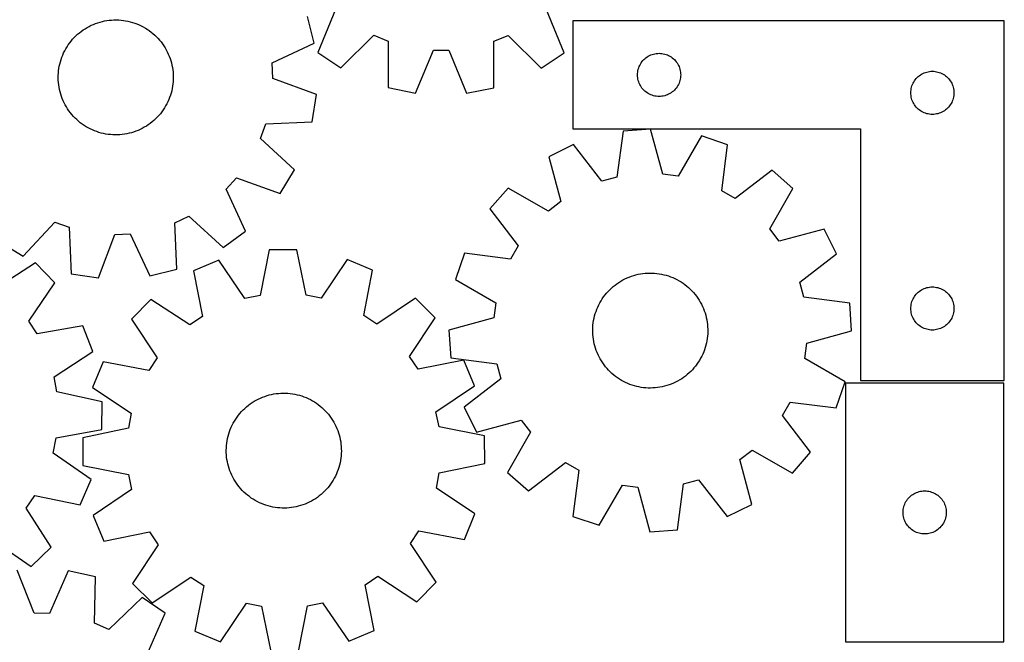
# Model space of a CAD drawing. Header units: millimetres. Extents: x 7 to 1243, y 7 to 1477.
# Tile 20 of 24: x 833 to 1243, y 726 to 986. Entities that reach past the tile are written whole.
import ezdxf

# ---------------------------------------------------------------- set-up
doc = ezdxf.new("R2010")
doc.units = ezdxf.units.MM
doc.layers.add('CUT', color=7, linetype='CONTINUOUS', true_color=0x000000)

msp = doc.modelspace()

# ---------------------------------------------------------------- linework, layer by layer
at = {"layer": 'CUT'}
for p, q in [((964.478557, 990.383781), (957.099445, 972.467556)), ((1059.806878, 972.319211), (1052.479551, 990.256677)), ((868.125663, 985.649378), (869.090125, 985.818223)), ((869.090125, 985.818223), (870.060671, 985.947588)), ((870.060671, 985.947588), (871.035686, 986.037258)), ((871.035686, 986.037258), (872.013548, 986.087084)), ((872.013548, 986.087084), (872.992627, 986.096983)), ((872.992627, 986.096983), (873.971296, 986.066939)), ((873.971296, 986.066939), (874.947925, 985.997001)), ((874.947925, 985.997001), (875.920888, 985.887286)), ((875.920888, 985.887286), (876.888567, 985.737977)), ((955.531246, 976.330261), (952.800563, 987.538688)), ((858.364739, 981.312533), (859.16043, 981.883122)), ((859.16043, 981.883122), (859.978733, 982.42078)), ((859.978733, 982.42078), (860.818284, 982.924613)), ((860.818284, 982.924613), (861.677688, 983.393783)), ((861.677688, 983.393783), (862.555513, 983.827509)), ((862.555513, 983.827509), (863.450299, 984.225068)), ((863.450299, 984.225068), (864.360556, 984.585799)), ((864.360556, 984.585799), (865.28477, 984.909103)), ((865.28477, 984.909103), (866.221401, 985.194439)), ((866.221401, 985.194439), (867.168891, 985.441335)), ((867.168891, 985.441335), (868.125663, 985.649378)), ((876.888567, 985.737977), (877.84935, 985.549321)), ((877.84935, 985.549321), (878.801639, 985.321634)), ((878.801639, 985.321634), (879.743848, 985.055293)), ((879.743848, 985.055293), (880.674409, 984.750743)), ((880.674409, 984.750743), (881.591774, 984.40849)), ((881.591774, 984.40849), (882.494415, 984.029104)), ((882.494415, 984.029104), (883.38083, 983.613216)), ((883.38083, 983.613216), (884.249545, 983.161518)), ((884.249545, 983.161518), (885.099112, 982.674763)), ((885.099112, 982.674763), (885.928118, 982.15376)), ((885.928118, 982.15376), (886.735183, 981.599377)), ((1243.415613, 985.638495), (1063.415613, 985.638495)), ((1063.415613, 985.638495), (1063.415613, 940.638495)), ((1243.415613, 835.638495), (1243.415613, 985.638495)), ((854.136687, 977.254288), (854.770366, 978.00071)), ((854.770366, 978.00071), (855.433964, 978.720664)), ((855.433964, 978.720664), (856.126376, 979.412951)), ((856.126376, 979.412951), (856.846448, 980.076419)), ((856.846448, 980.076419), (857.592983, 980.709965)), ((857.592983, 980.709965), (858.364739, 981.312533)), ((886.735183, 981.599377), (887.518964, 981.012536)), ((887.518964, 981.012536), (888.278157, 980.394214)), ((888.278157, 980.394214), (889.011497, 979.74544)), ((889.011497, 979.74544), (889.717764, 979.067295)), ((889.717764, 979.067295), (890.395783, 978.360906)), ((890.395783, 978.360906), (891.044426, 977.627449)), ((891.044426, 977.627449), (891.662611, 976.868146)), ((966.682234, 966.044502), (980.450245, 979.67844)), ((980.450245, 979.67844), (986.387071, 977.209274)), ((1030.533071, 977.145512), (1036.477006, 979.597518)), ((1036.477006, 979.597518), (1050.205575, 965.923865)), ((851.452136, 973.170065), (851.92146, 974.029385)), ((851.92146, 974.029385), (852.425444, 974.868846)), ((852.425444, 974.868846), (852.963249, 975.687052)), ((852.963249, 975.687052), (853.53398, 976.482641)), ((853.53398, 976.482641), (854.136687, 977.254288)), ((891.662611, 976.868146), (892.249312, 976.084259)), ((892.249312, 976.084259), (892.80355, 975.277095)), ((892.80355, 975.277095), (893.324404, 974.447995)), ((893.324404, 974.447995), (893.811007, 973.59834)), ((893.811007, 973.59834), (894.262549, 972.729545)), ((937.990337, 968.09868), (955.531246, 976.330261)), ((986.387071, 977.209274), (986.425903, 957.832977)), ((1030.438268, 957.769408), (1030.533071, 977.145512)), ((849.650665, 968.626676), (849.93617, 969.563256)), ((849.93617, 969.563256), (850.259639, 970.487411)), ((850.259639, 970.487411), (850.620533, 971.397603)), ((850.620533, 971.397603), (851.018253, 972.292318)), ((851.018253, 972.292318), (851.452136, 973.170065)), ((894.262549, 972.729545), (894.678278, 971.843055)), ((894.678278, 971.843055), (895.057502, 970.940346)), ((895.057502, 970.940346), (895.399591, 970.02292)), ((895.399591, 970.02292), (895.703974, 969.092304)), ((957.099445, 972.467556), (966.682234, 966.044502)), ((997.737241, 955.566023), (1005.239743, 973.43093)), ((1005.239743, 973.43093), (1011.669564, 973.421643)), ((1011.669564, 973.421643), (1019.120428, 955.535138)), ((1050.205575, 965.923865), (1059.806878, 972.319211)), ((1092.649055, 969.072607), (1093.051652, 969.502456)), ((1093.051652, 969.502456), (1093.481501, 969.905053)), ((1093.481501, 969.905053), (1093.93676, 970.278675)), ((1093.93676, 970.278675), (1094.415481, 970.621721)), ((1094.415481, 970.621721), (1094.915613, 970.932723)), ((1094.915613, 970.932723), (1095.435015, 971.210349)), ((1095.435015, 971.210349), (1095.971462, 971.453411)), ((1095.971462, 971.453411), (1096.522658, 971.660866)), ((1096.522658, 971.660866), (1097.086242, 971.831827)), ((1097.086242, 971.831827), (1097.6598, 971.965562)), ((1097.6598, 971.965562), (1098.240878, 972.061498)), ((1098.240878, 972.061498), (1098.826985, 972.119225)), ((1098.826985, 972.119225), (1099.415613, 972.138495)), ((1099.415613, 972.138495), (1100.004241, 972.119225)), ((1100.004241, 972.119225), (1100.590349, 972.061498)), ((1100.590349, 972.061498), (1101.171426, 971.965562)), ((1101.171426, 971.965562), (1101.744985, 971.831827)), ((1101.744985, 971.831827), (1102.308568, 971.660866)), ((1102.308568, 971.660866), (1102.859764, 971.453411)), ((1102.859764, 971.453411), (1103.396212, 971.210349)), ((1103.396212, 971.210349), (1103.915613, 970.932723)), ((1103.915613, 970.932723), (1104.415745, 970.621721)), ((1104.415745, 970.621721), (1104.894466, 970.278675)), ((1104.894466, 970.278675), (1105.349726, 969.905053)), ((1105.349726, 969.905053), (1105.779574, 969.502456)), ((1105.779574, 969.502456), (1106.182172, 969.072607)), ((848.896828, 964.78754), (849.026367, 965.758063)), ((849.026367, 965.758063), (849.195385, 966.722495)), ((849.195385, 966.722495), (849.4036, 967.67923)), ((849.4036, 967.67923), (849.650665, 968.626676)), ((895.703974, 969.092304), (895.970145, 968.150047)), ((895.970145, 968.150047), (896.197662, 967.197718)), ((896.197662, 967.197718), (896.386145, 966.236901)), ((896.386145, 966.236901), (896.535281, 965.269195)), ((896.535281, 965.269195), (896.644822, 964.296212)), ((938.264311, 961.674692), (937.990337, 968.09868)), ((1090.588546, 964.894308), (1090.722281, 965.467866)), ((1090.722281, 965.467866), (1090.893242, 966.03145)), ((1090.893242, 966.03145), (1091.100698, 966.582646)), ((1091.100698, 966.582646), (1091.343759, 967.119093)), ((1091.343759, 967.119093), (1091.621385, 967.638495)), ((1091.621385, 967.638495), (1091.932387, 968.138627)), ((1091.932387, 968.138627), (1092.275433, 968.617348)), ((1092.275433, 968.617348), (1092.649055, 969.072607)), ((1106.182172, 969.072607), (1106.555793, 968.617348)), ((1106.555793, 968.617348), (1106.89884, 968.138627)), ((1106.89884, 968.138627), (1107.209842, 967.638495)), ((1107.209842, 967.638495), (1107.487468, 967.119093)), ((1107.487468, 967.119093), (1107.730529, 966.582646)), ((1107.730529, 966.582646), (1107.937984, 966.03145)), ((1107.937984, 966.03145), (1108.108946, 965.467866)), ((1108.108946, 965.467866), (1108.242681, 964.894308)), ((848.746906, 961.855611), (848.756981, 962.834689)), ((848.776775, 960.876937), (848.746906, 961.855611)), ((848.756981, 962.834689), (848.806983, 963.812541)), ((848.806983, 963.812541), (848.896828, 964.78754)), ((896.644822, 964.296212), (896.714584, 963.319571)), ((896.734378, 961.361819), (896.684377, 960.383967)), ((896.714584, 963.319571), (896.744453, 962.340897)), ((896.744453, 962.340897), (896.734378, 961.361819)), ((956.442381, 954.966473), (938.264311, 961.674692)), ((1090.415613, 963.138495), (1090.434883, 963.727123)), ((1090.434883, 962.549867), (1090.415613, 963.138495)), ((1090.434883, 963.727123), (1090.49261, 964.31323)), ((1090.49261, 961.963759), (1090.434883, 962.549867)), ((1090.49261, 964.31323), (1090.588546, 964.894308)), ((1090.588546, 961.382682), (1090.49261, 961.963759)), ((1090.722281, 960.809123), (1090.588546, 961.382682)), ((1108.242681, 961.382682), (1108.108946, 960.809123)), ((1108.242681, 964.894308), (1108.338617, 964.31323)), ((1108.338617, 961.963759), (1108.242681, 961.382682)), ((1108.338617, 964.31323), (1108.396344, 963.727123)), ((1108.396344, 962.549867), (1108.338617, 961.963759)), ((1108.396344, 963.727123), (1108.415613, 963.138495)), ((1108.415613, 963.138495), (1108.396344, 962.549867)), ((1205.932387, 960.638627), (1206.275433, 961.117348)), ((1206.275433, 961.117348), (1206.649055, 961.572607)), ((1206.649055, 961.572607), (1207.051652, 962.002456)), ((1207.051652, 962.002456), (1207.481501, 962.405053)), ((1207.481501, 962.405053), (1207.93676, 962.778675)), ((1207.93676, 962.778675), (1208.415481, 963.121721)), ((1208.415481, 963.121721), (1208.915613, 963.432723)), ((1208.915613, 963.432723), (1209.435015, 963.710349)), ((1209.435015, 963.710349), (1209.971462, 963.953411)), ((1209.971462, 963.953411), (1210.522658, 964.160866)), ((1210.522658, 964.160866), (1211.086242, 964.331827)), ((1211.086242, 964.331827), (1211.6598, 964.465562)), ((1211.6598, 964.465562), (1212.240878, 964.561498)), ((1212.240878, 964.561498), (1212.826985, 964.619225)), ((1212.826985, 964.619225), (1213.415613, 964.638495)), ((1213.415613, 964.638495), (1214.004241, 964.619225)), ((1214.004241, 964.619225), (1214.590349, 964.561498)), ((1214.590349, 964.561498), (1215.171426, 964.465562)), ((1215.171426, 964.465562), (1215.744985, 964.331827)), ((1215.744985, 964.331827), (1216.308568, 964.160866)), ((1216.308568, 964.160866), (1216.859764, 963.953411)), ((1216.859764, 963.953411), (1217.396212, 963.710349)), ((1217.396212, 963.710349), (1217.915613, 963.432723)), ((1217.915613, 963.432723), (1218.415745, 963.121721)), ((1218.415745, 963.121721), (1218.894466, 962.778675)), ((1218.894466, 962.778675), (1219.349726, 962.405053)), ((1219.349726, 962.405053), (1219.779574, 962.002456)), ((1219.779574, 962.002456), (1220.182172, 961.572607)), ((1220.182172, 961.572607), (1220.555793, 961.117348)), ((1220.555793, 961.117348), (1220.89884, 960.638627)), ((848.846538, 959.900296), (848.776775, 960.876937)), ((848.956079, 958.927312), (848.846538, 959.900296)), ((849.105214, 957.959607), (848.956079, 958.927312)), ((849.293698, 956.99879), (849.105214, 957.959607)), ((896.295975, 957.474013), (896.08776, 956.517278)), ((896.464993, 958.438445), (896.295975, 957.474013)), ((896.594532, 959.408968), (896.464993, 958.438445)), ((896.684377, 960.383967), (896.594532, 959.408968)), ((986.425903, 957.832977), (997.737241, 955.566023)), ((1019.120428, 955.535138), (1030.438268, 957.769408)), ((1090.893242, 960.24554), (1090.722281, 960.809123)), ((1091.100698, 959.694344), (1090.893242, 960.24554)), ((1091.343759, 959.157897), (1091.100698, 959.694344)), ((1091.621385, 958.638495), (1091.343759, 959.157897)), ((1091.932387, 958.138363), (1091.621385, 958.638495)), ((1092.275433, 957.659642), (1091.932387, 958.138363)), ((1092.649055, 957.204382), (1092.275433, 957.659642)), ((1093.051652, 956.774534), (1092.649055, 957.204382)), ((1106.182172, 957.204382), (1105.779574, 956.774534)), ((1106.555793, 957.659642), (1106.182172, 957.204382)), ((1106.89884, 958.138363), (1106.555793, 957.659642)), ((1107.209842, 958.638495), (1106.89884, 958.138363)), ((1107.487468, 959.157897), (1107.209842, 958.638495)), ((1107.730529, 959.694344), (1107.487468, 959.157897)), ((1107.937984, 960.24554), (1107.730529, 959.694344)), ((1108.108946, 960.809123), (1107.937984, 960.24554)), ((1204.49261, 956.81323), (1204.588546, 957.394308)), ((1204.588546, 957.394308), (1204.722281, 957.967866)), ((1204.722281, 957.967866), (1204.893242, 958.53145)), ((1204.893242, 958.53145), (1205.100698, 959.082646)), ((1205.100698, 959.082646), (1205.343759, 959.619093)), ((1205.343759, 959.619093), (1205.621385, 960.138495)), ((1205.621385, 960.138495), (1205.932387, 960.638627)), ((1220.89884, 960.638627), (1221.209842, 960.138495)), ((1221.209842, 960.138495), (1221.487468, 959.619093)), ((1221.487468, 959.619093), (1221.730529, 959.082646)), ((1221.730529, 959.082646), (1221.937984, 958.53145)), ((1221.937984, 958.53145), (1222.108946, 957.967866)), ((1222.108946, 957.967866), (1222.242681, 957.394308)), ((1222.242681, 957.394308), (1222.338617, 956.81323)), ((849.521214, 956.046461), (849.293698, 956.99879)), ((849.787386, 955.104204), (849.521214, 956.046461)), ((850.091769, 954.173588), (849.787386, 955.104204)), ((850.433858, 953.256162), (850.091769, 954.173588)), ((850.813082, 952.353453), (850.433858, 953.256162)), ((895.231721, 953.709097), (894.870826, 952.798905)), ((895.55519, 954.633252), (895.231721, 953.709097)), ((895.840695, 955.569832), (895.55519, 954.633252)), ((896.08776, 956.517278), (895.840695, 955.569832)), ((954.675923, 943.56625), (956.442381, 954.966473)), ((1093.481501, 956.371936), (1093.051652, 956.774534)), ((1093.93676, 955.998315), (1093.481501, 956.371936)), ((1094.415481, 955.655268), (1093.93676, 955.998315)), ((1094.915613, 955.344266), (1094.415481, 955.655268)), ((1095.435015, 955.06664), (1094.915613, 955.344266)), ((1095.971462, 954.823579), (1095.435015, 955.06664)), ((1096.522658, 954.616124), (1095.971462, 954.823579)), ((1097.086242, 954.445162), (1096.522658, 954.616124)), ((1097.6598, 954.311427), (1097.086242, 954.445162)), ((1098.240878, 954.215491), (1097.6598, 954.311427)), ((1098.826985, 954.157764), (1098.240878, 954.215491)), ((1099.415613, 954.138495), (1098.826985, 954.157764)), ((1100.004241, 954.157764), (1099.415613, 954.138495)), ((1100.590349, 954.215491), (1100.004241, 954.157764)), ((1101.171426, 954.311427), (1100.590349, 954.215491)), ((1101.744985, 954.445162), (1101.171426, 954.311427)), ((1102.308568, 954.616124), (1101.744985, 954.445162)), ((1102.859764, 954.823579), (1102.308568, 954.616124)), ((1103.396212, 955.06664), (1102.859764, 954.823579)), ((1103.915613, 955.344266), (1103.396212, 955.06664)), ((1104.415745, 955.655268), (1103.915613, 955.344266)), ((1104.894466, 955.998315), (1104.415745, 955.655268)), ((1105.349726, 956.371936), (1104.894466, 955.998315)), ((1105.779574, 956.774534), (1105.349726, 956.371936)), ((1204.415613, 955.638495), (1204.434883, 956.227123)), ((1204.434883, 955.049867), (1204.415613, 955.638495)), ((1204.434883, 956.227123), (1204.49261, 956.81323)), ((1204.49261, 954.463759), (1204.434883, 955.049867)), ((1204.588546, 953.882682), (1204.49261, 954.463759)), ((1204.722281, 953.309123), (1204.588546, 953.882682)), ((1204.893242, 952.74554), (1204.722281, 953.309123)), ((1222.108946, 953.309123), (1221.937984, 952.74554)), ((1222.242681, 953.882682), (1222.108946, 953.309123)), ((1222.338617, 954.463759), (1222.242681, 953.882682)), ((1222.338617, 956.81323), (1222.396344, 956.227123)), ((1222.396344, 955.049867), (1222.338617, 954.463759)), ((1222.396344, 956.227123), (1222.415613, 955.638495)), ((1222.415613, 955.638495), (1222.396344, 955.049867)), ((851.228811, 951.466963), (850.813082, 952.353453)), ((851.680353, 950.598167), (851.228811, 951.466963)), ((852.166955, 949.748513), (851.680353, 950.598167)), ((852.68781, 948.919413), (852.166955, 949.748513)), ((853.242048, 948.112249), (852.68781, 948.919413)), ((893.065915, 949.327662), (892.52811, 948.509456)), ((893.569899, 950.167123), (893.065915, 949.327662)), ((894.039223, 951.026443), (893.569899, 950.167123)), ((894.473106, 951.90419), (894.039223, 951.026443)), ((894.870826, 952.798905), (894.473106, 951.90419)), ((1205.100698, 952.194344), (1204.893242, 952.74554)), ((1205.343759, 951.657897), (1205.100698, 952.194344)), ((1205.621385, 951.138495), (1205.343759, 951.657897)), ((1205.932387, 950.638363), (1205.621385, 951.138495)), ((1206.275433, 950.159642), (1205.932387, 950.638363)), ((1206.649055, 949.704382), (1206.275433, 950.159642)), ((1207.051652, 949.274534), (1206.649055, 949.704382)), ((1207.481501, 948.871936), (1207.051652, 949.274534)), ((1207.93676, 948.498315), (1207.481501, 948.871936)), ((1219.349726, 948.871936), (1218.894466, 948.498315)), ((1219.779574, 949.274534), (1219.349726, 948.871936)), ((1220.182172, 949.704382), (1219.779574, 949.274534)), ((1220.555793, 950.159642), (1220.182172, 949.704382)), ((1220.89884, 950.638363), (1220.555793, 950.159642)), ((1221.209842, 951.138495), (1220.89884, 950.638363)), ((1221.487468, 951.657897), (1221.209842, 951.138495)), ((1221.730529, 952.194344), (1221.487468, 951.657897)), ((1221.937984, 952.74554), (1221.730529, 952.194344)), ((853.828748, 947.328362), (853.242048, 948.112249)), ((854.446934, 946.569059), (853.828748, 947.328362)), ((855.095576, 945.835602), (854.446934, 946.569059)), ((855.773595, 945.129213), (855.095576, 945.835602)), ((856.479863, 944.451068), (855.773595, 945.129213)), ((889.364984, 944.783557), (888.644911, 944.120088)), ((890.057395, 945.475844), (889.364984, 944.783557)), ((890.720993, 946.195798), (890.057395, 945.475844)), ((891.354673, 946.94222), (890.720993, 946.195798)), ((891.95738, 947.713867), (891.354673, 946.94222)), ((892.52811, 948.509456), (891.95738, 947.713867)), ((1208.415481, 948.155268), (1207.93676, 948.498315)), ((1208.915613, 947.844266), (1208.415481, 948.155268)), ((1209.435015, 947.56664), (1208.915613, 947.844266)), ((1209.971462, 947.323579), (1209.435015, 947.56664)), ((1210.522658, 947.116124), (1209.971462, 947.323579)), ((1211.086242, 946.945162), (1210.522658, 947.116124)), ((1211.6598, 946.811427), (1211.086242, 946.945162)), ((1212.240878, 946.715491), (1211.6598, 946.811427)), ((1212.826985, 946.657764), (1212.240878, 946.715491)), ((1213.415613, 946.638495), (1212.826985, 946.657764)), ((1214.004241, 946.657764), (1213.415613, 946.638495)), ((1214.590349, 946.715491), (1214.004241, 946.657764)), ((1215.171426, 946.811427), (1214.590349, 946.715491)), ((1215.744985, 946.945162), (1215.171426, 946.811427)), ((1216.308568, 947.116124), (1215.744985, 946.945162)), ((1216.859764, 947.323579), (1216.308568, 947.116124)), ((1217.396212, 947.56664), (1216.859764, 947.323579)), ((1217.915613, 947.844266), (1217.396212, 947.56664)), ((1218.415745, 948.155268), (1217.915613, 947.844266)), ((1218.894466, 948.498315), (1218.415745, 948.155268)), ((857.213203, 943.802294), (856.479863, 944.451068)), ((857.972395, 943.183972), (857.213203, 943.802294)), ((858.756176, 942.597131), (857.972395, 943.183972)), ((859.563242, 942.042748), (858.756176, 942.597131)), ((860.392248, 941.521745), (859.563242, 942.042748)), ((861.241815, 941.03499), (860.392248, 941.521745)), ((862.110529, 940.583292), (861.241815, 941.03499)), ((862.996945, 940.167404), (862.110529, 940.583292)), ((883.813672, 940.802725), (882.935846, 940.368999)), ((884.673075, 941.271895), (883.813672, 940.802725)), ((885.512627, 941.775728), (884.673075, 941.271895)), ((886.33093, 942.313386), (885.512627, 941.775728)), ((887.126621, 942.883974), (886.33093, 942.313386)), ((887.898376, 943.486543), (887.126621, 942.883974)), ((888.644911, 944.120088), (887.898376, 943.486543)), ((933.114912, 936.634039), (935.320147, 942.673876)), ((935.320147, 942.673876), (954.675923, 943.56625)), ((1063.415613, 940.638495), (1183.415613, 940.638495)), ((1183.415613, 940.638495), (1183.415613, 835.638495)), ((863.899586, 939.788018), (862.996945, 940.167404)), ((864.816951, 939.445765), (863.899586, 939.788018)), ((865.747512, 939.141215), (864.816951, 939.445765)), ((866.689721, 938.874874), (865.747512, 939.141215)), ((867.64201, 938.647187), (866.689721, 938.874874)), ((868.602793, 938.458531), (867.64201, 938.647187)), ((869.570471, 938.309222), (868.602793, 938.458531)), ((870.543435, 938.199507), (869.570471, 938.309222)), ((871.520064, 938.129569), (870.543435, 938.199507)), ((872.498732, 938.099524), (871.520064, 938.129569)), ((873.477812, 938.109424), (872.498732, 938.099524)), ((874.455673, 938.15925), (873.477812, 938.109424)), ((875.430688, 938.24892), (874.455673, 938.15925)), ((876.401235, 938.378285), (875.430688, 938.24892)), ((877.365696, 938.54713), (876.401235, 938.378285)), ((878.322469, 938.755173), (877.365696, 938.54713)), ((879.269959, 939.002068), (878.322469, 938.755173)), ((880.20659, 939.287405), (879.269959, 939.002068)), ((881.130803, 939.610708), (880.20659, 939.287405)), ((882.041061, 939.97144), (881.130803, 939.610708)), ((882.935846, 940.368999), (882.041061, 939.97144)), ((947.342134, 923.480007), (933.114912, 936.634039)), ((1084.361945, 939.653551), (1081.796137, 920.447847)), ((1095.872338, 940.425767), (1084.361945, 939.653551)), ((1100.980574, 921.734904), (1095.872338, 940.425767)), ((1117.076879, 937.667315), (1107.356677, 920.905451)), ((1128.00661, 933.975913), (1117.076879, 937.667315)), ((1063.71589, 934.087401), (1053.377188, 928.96913)), ((1075.587968, 918.774133), (1063.71589, 934.087401)), ((1125.573321, 914.752971), (1128.00661, 933.975913)), ((1053.377188, 928.96913), (1058.356395, 910.243481)), ((918.774844, 915.470082), (923.123561, 920.206257)), ((923.123561, 920.206257), (941.347464, 913.623568)), ((941.347464, 913.623568), (947.342134, 923.480007)), ((1081.796137, 920.447847), (1075.587968, 918.774133)), ((1107.356677, 920.905451), (1100.980574, 921.734904)), ((1146.541438, 923.31281), (1131.146654, 911.546627)), ((1155.226554, 915.719772), (1146.541438, 923.31281)), ((926.885254, 897.872819), (918.774844, 915.470082)), ((1036.432793, 915.925775), (1028.839756, 907.240658)), ((1053.261297, 906.321407), (1036.432793, 915.925775)), ((1131.146654, 911.546627), (1125.573321, 914.752971)), ((1145.622186, 898.891269), (1155.226554, 915.719772)), ((1058.356395, 910.243481), (1053.261297, 906.321407)), ((897.427254, 901.404842), (903.2574, 904.116314)), ((903.2574, 904.116314), (917.575005, 891.060717)), ((1028.839756, 907.240658), (1040.605939, 891.845875)), ((834.127433, 887.5018), (847.281465, 901.729022)), ((847.281465, 901.729022), (853.321302, 899.523787)), ((853.321302, 899.523787), (854.213676, 880.16801)), ((898.186114, 882.043371), (897.427254, 901.404842)), ((865.613899, 878.401553), (872.322118, 896.579623)), ((872.322118, 896.579623), (878.746106, 896.853597)), ((878.746106, 896.853597), (886.977687, 879.312688)), ((917.575005, 891.060717), (926.885254, 897.872819)), ((1149.54426, 893.796171), (1145.622186, 898.891269)), ((1168.269909, 898.775378), (1149.54426, 893.796171)), ((1173.38818, 888.436676), (1168.269909, 898.775378)), ((824.270994, 893.49647), (834.127433, 887.5018)), ((1040.605939, 891.845875), (1037.399595, 886.272541)), ((936.710625, 890.0908), (932.95139, 871.082629)), ((948.246773, 890.143269), (936.710625, 890.0908)), ((952.178753, 871.170078), (948.246773, 890.143269)), ((1018.176652, 888.705831), (1014.48525, 877.7761)), ((1037.399595, 886.272541), (1018.176652, 888.705831)), ((1158.074912, 876.564598), (1173.38818, 888.436676)), ((839.329807, 884.66812), (823.032005, 874.188422)), ((847.37092, 876.396121), (839.329807, 884.66812)), ((915.757479, 885.823802), (905.119546, 881.360635)), ((926.65088, 869.799563), (915.757479, 885.823802)), ((969.237865, 886.06704), (958.490673, 869.944376)), ((979.915955, 881.700821), (969.237865, 886.06704)), ((854.213676, 880.16801), (865.613899, 878.401553)), ((886.977687, 879.312688), (898.186114, 882.043371)), ((905.119546, 881.360635), (908.920579, 862.360777)), ((976.287905, 862.667175), (979.915955, 881.700821)), ((1086.966847, 878.770142), (1087.885527, 879.108848)), ((1087.885527, 879.108848), (1088.817258, 879.4098)), ((1088.817258, 879.4098), (1089.760489, 879.672498)), ((1089.760489, 879.672498), (1090.71365, 879.896505)), ((1090.71365, 879.896505), (1091.675155, 880.081447)), ((1091.675155, 880.081447), (1092.643403, 880.227016)), ((1092.643403, 880.227016), (1093.616783, 880.332971)), ((1093.616783, 880.332971), (1094.593675, 880.399135)), ((1094.593675, 880.399135), (1095.572453, 880.425398)), ((1095.572453, 880.425398), (1096.551487, 880.411716)), ((1096.551487, 880.411716), (1097.529148, 880.358112)), ((1097.529148, 880.358112), (1098.50381, 880.264675)), ((1098.50381, 880.264675), (1099.473849, 880.131561)), ((1099.473849, 880.131561), (1100.437651, 879.958991)), ((1100.437651, 879.958991), (1101.393612, 879.747252)), ((1101.393612, 879.747252), (1102.340141, 879.496698)), ((1102.340141, 879.496698), (1103.275663, 879.207744)), ((1103.275663, 879.207744), (1104.19862, 878.880872)), ((836.434173, 860.401435), (847.37092, 876.396121)), ((1014.48525, 877.7761), (1031.247114, 868.055898)), ((1080.265003, 874.781731), (1081.026579, 875.397115)), ((1081.026579, 875.397115), (1081.812621, 875.980923)), ((1081.812621, 875.980923), (1082.621823, 876.532184)), ((1082.621823, 876.532184), (1083.452836, 877.049979)), ((1083.452836, 877.049979), (1084.304277, 877.533449)), ((1084.304277, 877.533449), (1085.17473, 877.981786)), ((1085.17473, 877.981786), (1086.062746, 878.394246)), ((1086.062746, 878.394246), (1086.966847, 878.770142)), ((1104.19862, 878.880872), (1105.107477, 878.516627)), ((1105.107477, 878.516627), (1106.00072, 878.115613)), ((1106.00072, 878.115613), (1106.876863, 877.678499)), ((1106.876863, 877.678499), (1107.734447, 877.206012)), ((1107.734447, 877.206012), (1108.572046, 876.698939)), ((1108.572046, 876.698939), (1109.388265, 876.158123)), ((1109.388265, 876.158123), (1110.181746, 875.584464)), ((1110.181746, 875.584464), (1110.951167, 874.978919)), ((1110.951167, 874.978919), (1111.695249, 874.342493)), ((1159.748626, 870.356428), (1158.074912, 876.564598)), ((932.95139, 871.082629), (926.65088, 869.799563)), ((958.490673, 869.944376), (952.178753, 871.170078)), ((1076.277225, 870.487152), (1076.86695, 871.268766)), ((1076.86695, 871.268766), (1077.488065, 872.025675)), ((1077.488065, 872.025675), (1078.139536, 872.75662)), ((1078.139536, 872.75662), (1078.820279, 873.460384)), ((1078.820279, 873.460384), (1079.529161, 874.135795)), ((1079.529161, 874.135795), (1080.265003, 874.781731)), ((1111.695249, 874.342493), (1112.412753, 873.676247)), ((1112.412753, 873.676247), (1113.102484, 872.98129)), ((1113.102484, 872.98129), (1113.763295, 872.258778)), ((1113.763295, 872.258778), (1114.394086, 871.509913)), ((1114.394086, 871.509913), (1114.993807, 870.735943)), ((1205.932387, 870.638627), (1206.275433, 871.117348)), ((1206.275433, 871.117348), (1206.649055, 871.572607)), ((1206.649055, 871.572607), (1207.051652, 872.002456)), ((1207.051652, 872.002456), (1207.481501, 872.405053)), ((1207.481501, 872.405053), (1207.93676, 872.778675)), ((1207.93676, 872.778675), (1208.415481, 873.121721)), ((1208.415481, 873.121721), (1208.915613, 873.432723)), ((1208.915613, 873.432723), (1209.435015, 873.710349)), ((1209.435015, 873.710349), (1209.971462, 873.953411)), ((1209.971462, 873.953411), (1210.522658, 874.160866)), ((1210.522658, 874.160866), (1211.086242, 874.331827)), ((1211.086242, 874.331827), (1211.6598, 874.465562)), ((1211.6598, 874.465562), (1212.240878, 874.561498)), ((1212.240878, 874.561498), (1212.826985, 874.619225)), ((1212.826985, 874.619225), (1213.415613, 874.638495)), ((1213.415613, 874.638495), (1214.004241, 874.619225)), ((1214.004241, 874.619225), (1214.590349, 874.561498)), ((1214.590349, 874.561498), (1215.171426, 874.465562)), ((1215.171426, 874.465562), (1215.744985, 874.331827)), ((1215.744985, 874.331827), (1216.308568, 874.160866)), ((1216.308568, 874.160866), (1216.859764, 873.953411)), ((1216.859764, 873.953411), (1217.396212, 873.710349)), ((1217.396212, 873.710349), (1217.915613, 873.432723)), ((1217.915613, 873.432723), (1218.415745, 873.121721)), ((1218.415745, 873.121721), (1218.894466, 872.778675)), ((1218.894466, 872.778675), (1219.349726, 872.405053)), ((1219.349726, 872.405053), (1219.779574, 872.002456)), ((1219.779574, 872.002456), (1220.182172, 871.572607)), ((1220.182172, 871.572607), (1220.555793, 871.117348)), ((1220.555793, 871.117348), (1220.89884, 870.638627)), ((887.394273, 869.40002), (879.274085, 861.205631)), ((903.590674, 858.764278), (887.394273, 869.40002)), ((997.749291, 869.901933), (981.650304, 859.119307)), ((1005.94368, 861.781745), (997.749291, 869.901933)), ((1031.247114, 868.055898), (1030.417661, 861.679794)), ((1073.83189, 866.255364), (1074.251041, 867.140242)), ((1074.251041, 867.140242), (1074.705936, 868.007286)), ((1074.705936, 868.007286), (1075.195818, 868.855054)), ((1075.195818, 868.855054), (1075.719872, 869.682135)), ((1075.719872, 869.682135), (1076.277225, 870.487152)), ((1114.993807, 870.735943), (1115.56146, 869.938155)), ((1115.56146, 869.938155), (1116.096099, 869.117877)), ((1116.096099, 869.117877), (1116.596836, 868.276475)), ((1116.596836, 868.276475), (1117.062836, 867.415348)), ((1117.062836, 867.415348), (1117.493324, 866.535931)), ((1178.95433, 867.790621), (1159.748626, 870.356428)), ((1179.726546, 856.280227), (1178.95433, 867.790621)), ((1204.434883, 866.227123), (1204.49261, 866.81323)), ((1204.49261, 866.81323), (1204.588546, 867.394308)), ((1204.588546, 867.394308), (1204.722281, 867.967866)), ((1204.722281, 867.967866), (1204.893242, 868.53145)), ((1204.893242, 868.53145), (1205.100698, 869.082646)), ((1205.100698, 869.082646), (1205.343759, 869.619093)), ((1205.343759, 869.619093), (1205.621385, 870.138495)), ((1205.621385, 870.138495), (1205.932387, 870.638627)), ((1220.89884, 870.638627), (1221.209842, 870.138495)), ((1221.209842, 870.138495), (1221.487468, 869.619093)), ((1221.487468, 869.619093), (1221.730529, 869.082646)), ((1221.730529, 869.082646), (1221.937984, 868.53145)), ((1221.937984, 868.53145), (1222.108946, 867.967866)), ((1222.108946, 867.967866), (1222.242681, 867.394308)), ((1222.242681, 867.394308), (1222.338617, 866.81323)), ((1222.338617, 866.81323), (1222.396344, 866.227123)), ((981.650304, 859.119307), (976.287905, 862.667175)), ((1072.294568, 861.615932), (1072.525763, 862.567375)), ((1072.525763, 862.567375), (1072.795573, 863.508597)), ((1072.795573, 863.508597), (1073.10355, 864.43803)), ((1073.10355, 864.43803), (1073.449181, 865.354127)), ((1073.449181, 865.354127), (1073.83189, 866.255364)), ((1117.493324, 866.535931), (1117.887584, 865.639686)), ((1117.887584, 865.639686), (1118.24496, 864.728106)), ((1118.24496, 864.728106), (1118.564855, 863.802708)), ((1118.564855, 863.802708), (1118.846739, 862.865032)), ((1118.846739, 862.865032), (1119.090142, 861.916638)), ((1204.415613, 865.638495), (1204.434883, 866.227123)), ((1204.434883, 865.049867), (1204.415613, 865.638495)), ((1204.49261, 864.463759), (1204.434883, 865.049867)), ((1204.588546, 863.882682), (1204.49261, 864.463759)), ((1204.722281, 863.309123), (1204.588546, 863.882682)), ((1204.893242, 862.74554), (1204.722281, 863.309123)), ((1205.100698, 862.194344), (1204.893242, 862.74554)), ((1221.937984, 862.74554), (1221.730529, 862.194344)), ((1222.108946, 863.309123), (1221.937984, 862.74554)), ((1222.242681, 863.882682), (1222.108946, 863.309123)), ((1222.338617, 864.463759), (1222.242681, 863.882682)), ((1222.396344, 865.049867), (1222.338617, 864.463759)), ((1222.396344, 866.227123), (1222.415613, 865.638495)), ((1222.415613, 865.638495), (1222.396344, 865.049867)), ((839.930377, 855.00521), (836.434173, 860.401435)), ((858.99799, 858.45029), (839.930377, 855.00521)), ((863.261452, 847.730758), (858.99799, 858.45029)), ((879.274085, 861.205631), (890.056712, 845.106644)), ((908.920579, 862.360777), (903.590674, 858.764278)), ((995.307938, 845.585344), (1005.94368, 861.781745)), ((1030.417661, 861.679794), (1011.726799, 856.571559)), ((1071.762666, 857.739812), (1071.836201, 858.716176)), ((1071.836201, 858.716176), (1071.9495, 859.688729)), ((1071.9495, 859.688729), (1072.102374, 860.655851)), ((1072.102374, 860.655851), (1072.294568, 861.615932)), ((1119.090142, 861.916638), (1119.294659, 860.959106)), ((1119.294659, 860.959106), (1119.459949, 859.994029)), ((1119.459949, 859.994029), (1119.585737, 859.023012)), ((1119.585737, 859.023012), (1119.671814, 858.047674)), ((1205.343759, 861.657897), (1205.100698, 862.194344)), ((1205.621385, 861.138495), (1205.343759, 861.657897)), ((1205.932387, 860.638363), (1205.621385, 861.138495)), ((1206.275433, 860.159642), (1205.932387, 860.638363)), ((1206.649055, 859.704382), (1206.275433, 860.159642)), ((1207.051652, 859.274534), (1206.649055, 859.704382)), ((1207.481501, 858.871936), (1207.051652, 859.274534)), ((1207.93676, 858.498315), (1207.481501, 858.871936)), ((1208.415481, 858.155268), (1207.93676, 858.498315)), ((1218.894466, 858.498315), (1218.415745, 858.155268)), ((1219.349726, 858.871936), (1218.894466, 858.498315)), ((1219.779574, 859.274534), (1219.349726, 858.871936)), ((1220.182172, 859.704382), (1219.779574, 859.274534)), ((1220.555793, 860.159642), (1220.182172, 859.704382)), ((1220.89884, 860.638363), (1220.555793, 860.159642)), ((1221.209842, 861.138495), (1220.89884, 860.638363)), ((1221.487468, 861.657897), (1221.209842, 861.138495)), ((1221.730529, 862.194344), (1221.487468, 861.657897)), ((1011.726799, 856.571559), (1012.499015, 845.061166)), ((1071.729016, 856.76126), (1071.762666, 857.739812)), ((1071.735307, 855.782151), (1071.729016, 856.76126)), ((1071.78153, 854.804113), (1071.735307, 855.782151)), ((1071.867608, 853.828774), (1071.78153, 854.804113)), ((1119.690679, 855.111975), (1119.617143, 854.13561)), ((1119.671814, 858.047674), (1119.718037, 857.069636)), ((1119.724329, 856.090526), (1119.690679, 855.111975)), ((1119.718037, 857.069636), (1119.724329, 856.090526)), ((1161.035683, 851.171992), (1179.726546, 856.280227)), ((1208.915613, 857.844266), (1208.415481, 858.155268)), ((1209.435015, 857.56664), (1208.915613, 857.844266)), ((1209.971462, 857.323579), (1209.435015, 857.56664)), ((1210.522658, 857.116124), (1209.971462, 857.323579)), ((1211.086242, 856.945162), (1210.522658, 857.116124)), ((1211.6598, 856.811427), (1211.086242, 856.945162)), ((1212.240878, 856.715491), (1211.6598, 856.811427)), ((1212.826985, 856.657764), (1212.240878, 856.715491)), ((1213.415613, 856.638495), (1212.826985, 856.657764)), ((1214.004241, 856.657764), (1213.415613, 856.638495)), ((1214.590349, 856.715491), (1214.004241, 856.657764)), ((1215.171426, 856.811427), (1214.590349, 856.715491)), ((1215.744985, 856.945162), (1215.171426, 856.811427)), ((1216.308568, 857.116124), (1215.744985, 856.945162)), ((1216.859764, 857.323579), (1216.308568, 857.116124)), ((1217.396212, 857.56664), (1216.859764, 857.323579)), ((1217.915613, 857.844266), (1217.396212, 857.56664)), ((1218.415745, 858.155268), (1217.915613, 857.844266)), ((1071.993396, 852.857758), (1071.867608, 853.828774)), ((1072.158686, 851.89268), (1071.993396, 852.857758)), ((1072.363203, 850.935148), (1072.158686, 851.89268)), ((1072.606605, 849.986754), (1072.363203, 850.935148)), ((1118.927582, 850.284411), (1118.657772, 849.343189)), ((1119.158776, 851.235854), (1118.927582, 850.284411)), ((1119.35097, 852.195936), (1119.158776, 851.235854)), ((1119.503844, 853.163057), (1119.35097, 852.195936)), ((1119.617143, 854.13561), (1119.503844, 853.163057)), ((1160.20623, 844.795888), (1161.035683, 851.171992)), ((847.036314, 837.138907), (863.261452, 847.730758)), ((1072.888489, 849.049078), (1072.606605, 849.986754)), ((1073.208385, 848.12368), (1072.888489, 849.049078)), ((1073.56576, 847.2121), (1073.208385, 848.12368)), ((1073.96002, 846.315856), (1073.56576, 847.2121)), ((1074.390509, 845.436438), (1073.96002, 846.315856)), ((1117.621455, 846.596422), (1117.202304, 845.711545)), ((1118.004164, 847.497659), (1117.621455, 846.596422)), ((1118.349795, 848.413757), (1118.004164, 847.497659)), ((1118.657772, 849.343189), (1118.349795, 848.413757)), ((867.475197, 843.372295), (863.108979, 832.694205)), ((886.508843, 839.744246), (867.475197, 843.372295)), ((890.056712, 845.106644), (886.508843, 839.744246)), ((998.904437, 840.25544), (995.307938, 845.585344)), ((1017.904295, 844.056472), (998.904437, 840.25544)), ((1012.499015, 845.061166), (1031.704718, 842.495358)), ((1022.367462, 833.41854), (1017.904295, 844.056472)), ((1031.704718, 842.495358), (1033.378433, 836.287188)), ((1074.856509, 844.575312), (1074.390509, 845.436438)), ((1075.357246, 843.733909), (1074.856509, 844.575312)), ((1075.891885, 842.913631), (1075.357246, 843.733909)), ((1076.459538, 842.115843), (1075.891885, 842.913631)), ((1077.059259, 841.341873), (1076.459538, 842.115843)), ((1115.17612, 842.364634), (1114.586395, 841.583021)), ((1115.733473, 843.169652), (1115.17612, 842.364634)), ((1116.257526, 843.996732), (1115.733473, 843.169652)), ((1116.747408, 844.844501), (1116.257526, 843.996732)), ((1117.202304, 845.711545), (1116.747408, 844.844501)), ((1176.968095, 835.075687), (1160.20623, 844.795888)), ((1077.690049, 840.593009), (1077.059259, 841.341873)), ((1078.350861, 839.870496), (1077.690049, 840.593009)), ((1079.040592, 839.175539), (1078.350861, 839.870496)), ((1079.758096, 838.509293), (1079.040592, 839.175539)), ((1080.502177, 837.872868), (1079.758096, 838.509293)), ((1111.188342, 838.070055), (1110.426766, 837.454672)), ((1111.924183, 838.715991), (1111.188342, 838.070055)), ((1112.633066, 839.391403), (1111.924183, 838.715991)), ((1113.313809, 840.095167), (1112.633066, 839.391403)), ((1113.96528, 840.826111), (1113.313809, 840.095167)), ((1114.586395, 841.583021), (1113.96528, 840.826111)), ((848.201339, 830.815506), (847.036314, 837.138907)), ((1033.378433, 836.287188), (1018.065164, 824.415111)), ((1081.271599, 837.267322), (1080.502177, 837.872868)), ((1082.06508, 836.693664), (1081.271599, 837.267322)), ((1082.881298, 836.152848), (1082.06508, 836.693664)), ((1083.718897, 835.645774), (1082.881298, 836.152848)), ((1084.576482, 835.173287), (1083.718897, 835.645774)), ((1085.452625, 834.736173), (1084.576482, 835.173287)), ((1086.345868, 834.33516), (1085.452625, 834.736173)), ((1087.254724, 833.970914), (1086.345868, 834.33516)), ((1088.177682, 833.644042), (1087.254724, 833.970914)), ((1104.486498, 834.081644), (1103.567818, 833.742938)), ((1105.390598, 834.45754), (1104.486498, 834.081644)), ((1106.278614, 834.87), (1105.390598, 834.45754)), ((1107.149067, 835.318338), (1106.278614, 834.87)), ((1108.000509, 835.801807), (1107.149067, 835.318338)), ((1108.831522, 836.319603), (1108.000509, 835.801807)), ((1109.640723, 836.870863), (1108.831522, 836.319603)), ((1110.426766, 837.454672), (1109.640723, 836.870863)), ((1173.276693, 824.145956), (1176.968095, 835.075687)), ((1243.196656, 834.522525), (1177.196656, 834.522525)), ((1177.196656, 834.522525), (1177.196656, 726.522525)), ((1183.415613, 835.638495), (1243.415613, 835.638495)), ((1243.196656, 726.522525), (1243.196656, 834.522525)), ((867.135891, 826.701485), (848.201339, 830.815506)), ((863.108979, 832.694205), (879.231642, 821.947013)), ((936.803974, 829.539583), (937.756264, 829.767267)), ((937.756264, 829.767267), (938.717048, 829.955919)), ((938.717048, 829.955919), (939.684727, 830.105224)), ((939.684727, 830.105224), (940.657691, 830.214935)), ((940.657691, 830.214935), (941.63432, 830.284869)), ((941.63432, 830.284869), (942.612989, 830.31491)), ((942.612989, 830.31491), (943.592068, 830.305007)), ((943.592068, 830.305007), (944.569929, 830.255177)), ((944.569929, 830.255177), (945.544944, 830.165502)), ((945.544944, 830.165502), (946.51549, 830.036133)), ((946.51549, 830.036133), (947.479951, 829.867285)), ((947.479951, 829.867285), (948.436722, 829.659238)), ((1006.343223, 822.525138), (1022.367462, 833.41854)), ((1089.113203, 833.355089), (1088.177682, 833.644042)), ((1090.059733, 833.104534), (1089.113203, 833.355089)), ((1091.015694, 832.892796), (1090.059733, 833.104534)), ((1091.979496, 832.720226), (1091.015694, 832.892796)), ((1092.949535, 832.587112), (1091.979496, 832.720226)), ((1093.924196, 832.493675), (1092.949535, 832.587112)), ((1094.901858, 832.440071), (1093.924196, 832.493675)), ((1095.880892, 832.426389), (1094.901858, 832.440071)), ((1096.85967, 832.452651), (1095.880892, 832.426389)), ((1097.836561, 832.518815), (1096.85967, 832.452651)), ((1098.809941, 832.62477), (1097.836561, 832.518815)), ((1099.77819, 832.77034), (1098.809941, 832.62477)), ((1100.739694, 832.955282), (1099.77819, 832.77034)), ((1101.692856, 833.179288), (1100.739694, 832.955282)), ((1102.636087, 833.441986), (1101.692856, 833.179288)), ((1103.567818, 833.742938), (1102.636087, 833.441986)), ((866.97263, 815.166373), (867.135891, 826.701485)), ((928.086631, 825.230521), (928.870414, 825.817359)), ((928.870414, 825.817359), (929.677482, 826.371738)), ((929.677482, 826.371738), (930.50649, 826.892738)), ((930.50649, 826.892738), (931.356059, 827.37949)), ((931.356059, 827.37949), (932.224776, 827.831184)), ((932.224776, 827.831184), (933.111193, 828.247068)), ((933.111193, 828.247068), (934.013835, 828.626451)), ((934.013835, 828.626451), (934.931201, 828.9687)), ((934.931201, 828.9687), (935.861764, 829.273247)), ((935.861764, 829.273247), (936.803974, 829.539583)), ((948.436722, 829.659238), (949.384211, 829.412338)), ((949.384211, 829.412338), (950.320841, 829.126998)), ((950.320841, 829.126998), (951.245053, 828.803691)), ((951.245053, 828.803691), (952.155309, 828.442956)), ((952.155309, 828.442956), (953.050093, 828.045393)), ((953.050093, 828.045393), (953.927917, 827.611664)), ((953.927917, 827.611664), (954.787319, 827.14249)), ((954.787319, 827.14249), (955.626868, 826.638654)), ((955.626868, 826.638654), (956.445169, 826.100992)), ((956.445169, 826.100992), (957.240858, 825.530401)), ((1150.847406, 821.005911), (1154.05375, 826.579245)), ((1154.05375, 826.579245), (1173.276693, 824.145956)), ((879.231642, 821.947013), (878.00594, 815.635093)), ((923.942967, 821.086147), (924.561156, 821.845448)), ((924.561156, 821.845448), (925.209801, 822.578902)), ((925.209801, 822.578902), (925.887823, 823.285288)), ((925.887823, 823.285288), (926.594093, 823.963431)), ((926.594093, 823.963431), (927.327436, 824.612202)), ((927.327436, 824.612202), (928.086631, 825.230521)), ((957.240858, 825.530401), (958.012611, 824.927829)), ((958.012611, 824.927829), (958.759143, 824.294281)), ((958.759143, 824.294281), (959.479213, 823.630809)), ((959.479213, 823.630809), (960.171622, 822.938519)), ((960.171622, 822.938519), (960.835217, 822.218563)), ((960.835217, 822.218563), (961.468893, 821.472139)), ((961.468893, 821.472139), (962.071597, 820.700489)), ((1007.626289, 816.224628), (1006.343223, 822.525138)), ((1018.065164, 824.415111), (1023.183436, 814.076408)), ((921.343013, 816.947557), (921.794558, 817.816351)), ((921.794558, 817.816351), (922.281165, 818.666003)), ((922.281165, 818.666003), (922.802022, 819.495101)), ((922.802022, 819.495101), (923.356264, 820.302263)), ((923.356264, 820.302263), (923.942967, 821.086147)), ((962.071597, 820.700489), (962.642325, 819.904898)), ((962.642325, 819.904898), (963.180126, 819.086689)), ((963.180126, 819.086689), (963.684107, 818.247226)), ((963.684107, 818.247226), (964.153427, 817.387905)), ((964.153427, 817.387905), (964.587307, 816.510155)), ((1023.183436, 814.076408), (1041.909084, 819.055616)), ((1041.909084, 819.055616), (1045.831159, 813.960518)), ((1162.613589, 805.611128), (1150.847406, 821.005911)), ((847.929231, 811.58987), (866.97263, 815.166373)), ((878.00594, 815.635093), (859.03275, 811.703113)), ((919.635398, 812.368066), (919.901573, 813.310322)), ((919.901573, 813.310322), (920.20596, 814.240936)), ((920.20596, 814.240936), (920.548053, 815.158361)), ((920.548053, 815.158361), (920.927281, 816.061069)), ((920.927281, 816.061069), (921.343013, 816.947557)), ((964.587307, 816.510155), (964.985023, 815.615439)), ((964.985023, 815.615439), (965.345914, 814.705245)), ((965.345914, 814.705245), (965.669379, 813.781089)), ((965.669379, 813.781089), (965.95488, 812.844508)), ((1026.63446, 812.465394), (1007.626289, 816.224628)), ((1045.831159, 813.960518), (1036.226791, 797.132014)), ((846.585713, 805.301973), (847.929231, 811.58987)), ((859.03275, 811.703113), (859.085218, 800.166965)), ((918.960706, 808.514234), (919.070251, 809.487217)), ((919.070251, 809.487217), (919.21939, 810.454921)), ((919.21939, 810.454921), (919.407878, 811.415738)), ((919.407878, 811.415738), (919.635398, 812.368066)), ((965.95488, 812.844508), (966.201942, 811.897061)), ((966.201942, 811.897061), (966.410153, 810.940325)), ((966.410153, 810.940325), (966.579167, 809.975893)), ((966.579167, 809.975893), (966.708702, 809.005369)), ((1026.686929, 800.929246), (1026.63446, 812.465394)), ((862.504591, 794.255174), (846.585713, 805.301973)), ((918.861067, 806.558919), (918.89094, 807.537593)), ((918.871138, 805.579841), (918.861067, 806.558919)), ((918.921135, 804.601988), (918.871138, 805.579841)), ((918.89094, 807.537593), (918.960706, 808.514234)), ((966.708702, 809.005369), (966.798543, 808.03037)), ((966.828739, 805.094765), (966.758972, 804.118124)), ((966.798543, 808.03037), (966.848541, 807.052517)), ((966.858612, 806.073439), (966.828739, 805.094765)), ((966.848541, 807.052517), (966.858612, 806.073439)), ((1133.09695, 802.608305), (1138.192048, 806.530379)), ((1138.192048, 806.530379), (1155.020551, 796.926012)), ((1155.020551, 796.926012), (1162.613589, 805.611128)), ((919.010976, 803.626989), (918.921135, 804.601988)), ((919.140512, 802.656466), (919.010976, 803.626989)), ((919.309525, 801.692033), (919.140512, 802.656466)), ((919.517736, 800.735298), (919.309525, 801.692033)), ((966.311801, 801.216621), (966.08428, 800.264292)), ((966.500288, 802.177437), (966.311801, 801.216621)), ((966.649428, 803.145142), (966.500288, 802.177437)), ((966.758972, 804.118124), (966.649428, 803.145142)), ((1007.713738, 796.997266), (1026.686929, 800.929246)), ((1044.911907, 789.538976), (1060.30669, 801.305159)), ((1060.30669, 801.305159), (1065.880024, 798.098816)), ((1138.076157, 783.882657), (1133.09695, 802.608305)), ((859.085218, 800.166965), (878.093389, 796.40773)), ((919.764798, 799.787851), (919.517736, 800.735298)), ((920.050299, 798.85127), (919.764798, 799.787851)), ((920.373764, 797.927113), (920.050299, 798.85127)), ((920.734655, 797.016919), (920.373764, 797.927113)), ((921.132372, 796.122203), (920.734655, 797.016919)), ((965.171626, 797.473997), (964.792398, 796.57129)), ((965.513718, 798.391422), (965.171626, 797.473997)), ((965.818105, 799.322037), (965.513718, 798.391422)), ((966.08428, 800.264292), (965.818105, 799.322037)), ((1006.488036, 790.685345), (1007.713738, 796.997266)), ((1036.226791, 797.132014), (1044.911907, 789.538976)), ((1065.880024, 798.098816), (1063.446735, 778.875873)), ((857.939461, 783.660597), (862.504591, 794.255174)), ((878.093389, 796.40773), (879.376455, 790.10722)), ((921.566251, 795.244454), (921.132372, 796.122203)), ((922.035572, 794.385132), (921.566251, 795.244454)), ((922.539552, 793.545669), (922.035572, 794.385132)), ((923.077354, 792.727461), (922.539552, 793.545669)), ((923.648081, 791.93187), (923.077354, 792.727461)), ((962.917656, 793.137258), (962.363415, 792.330095)), ((963.438514, 793.966355), (962.917656, 793.137258)), ((963.92512, 794.816008), (963.438514, 793.966355)), ((964.376665, 795.684801), (963.92512, 794.816008)), ((964.792398, 796.57129), (964.376665, 795.684801)), ((1109.657208, 792.403939), (1115.865377, 794.077654)), ((1115.865377, 794.077654), (1127.737455, 778.764385)), ((879.376455, 790.10722), (863.352217, 779.213819)), ((924.250785, 791.16022), (923.648081, 791.93187)), ((924.884462, 790.413796), (924.250785, 791.16022)), ((925.548056, 789.693839), (924.884462, 790.413796)), ((926.240465, 789.001549), (925.548056, 789.693839)), ((926.960535, 788.338078), (926.240465, 789.001549)), ((959.125585, 788.668927), (958.392242, 788.020156)), ((959.831855, 789.34707), (959.125585, 788.668927)), ((960.509877, 790.053456), (959.831855, 789.34707)), ((961.158522, 790.78691), (960.509877, 790.053456)), ((961.776711, 791.546211), (961.158522, 790.78691)), ((962.363415, 792.330095), (961.776711, 791.546211)), ((1022.6107, 779.938153), (1006.488036, 790.685345)), ((1074.376466, 775.184471), (1084.096668, 791.946335)), ((1084.096668, 791.946335), (1090.472771, 791.116882)), ((1090.472771, 791.116882), (1095.581007, 772.426019)), ((1107.0914, 773.198236), (1109.657208, 792.403939)), ((1206.216058, 788.59438), (1206.752505, 788.837441)), ((1206.752505, 788.837441), (1207.303701, 789.044896)), ((1207.303701, 789.044896), (1207.867285, 789.215858)), ((1207.867285, 789.215858), (1208.440843, 789.349593)), ((1208.440843, 789.349593), (1209.02192, 789.445529)), ((1209.02192, 789.445529), (1209.608028, 789.503255)), ((1209.608028, 789.503255), (1210.196656, 789.522525)), ((1210.196656, 789.522525), (1210.785284, 789.503255)), ((1210.785284, 789.503255), (1211.371392, 789.445529)), ((1211.371392, 789.445529), (1211.952469, 789.349593)), ((1211.952469, 789.349593), (1212.526027, 789.215858)), ((1212.526027, 789.215858), (1213.089611, 789.044896)), ((1213.089611, 789.044896), (1213.640807, 788.837441)), ((1213.640807, 788.837441), (1214.177254, 788.59438)), ((835.329463, 782.348815), (838.976986, 787.643933)), ((838.976986, 787.643933), (857.939461, 783.660597)), ((927.707068, 787.704529), (926.960535, 788.338078)), ((928.478821, 787.101958), (927.707068, 787.704529)), ((929.27451, 786.531366), (928.478821, 787.101958)), ((930.09281, 785.993705), (929.27451, 786.531366)), ((930.93236, 785.489868), (930.09281, 785.993705)), ((931.791761, 785.020695), (930.93236, 785.489868)), ((932.669585, 784.586966), (931.791761, 785.020695)), ((933.564369, 784.189403), (932.669585, 784.586966)), ((953.494903, 784.801175), (952.608486, 784.38529)), ((954.363619, 785.252869), (953.494903, 784.801175)), ((955.213188, 785.73962), (954.363619, 785.252869)), ((956.042196, 786.26062), (955.213188, 785.73962)), ((956.849264, 786.815), (956.042196, 786.26062)), ((957.633047, 787.401838), (956.849264, 786.815)), ((958.392242, 788.020156), (957.633047, 787.401838)), ((1201.88174, 783.966676), (1202.124801, 784.503123)), ((1202.124801, 784.503123), (1202.402427, 785.022525)), ((1202.402427, 785.022525), (1202.713429, 785.522657)), ((1202.713429, 785.522657), (1203.056476, 786.001378)), ((1203.056476, 786.001378), (1203.430098, 786.456637)), ((1203.430098, 786.456637), (1203.832695, 786.886486)), ((1203.832695, 786.886486), (1204.262544, 787.289083)), ((1204.262544, 787.289083), (1204.717803, 787.662705)), ((1204.717803, 787.662705), (1205.196524, 788.005752)), ((1205.196524, 788.005752), (1205.696656, 788.316754)), ((1205.696656, 788.316754), (1206.216058, 788.59438)), ((1214.177254, 788.59438), (1214.696656, 788.316754)), ((1214.696656, 788.316754), (1215.196788, 788.005752)), ((1215.196788, 788.005752), (1215.675509, 787.662705)), ((1215.675509, 787.662705), (1216.130768, 787.289083)), ((1216.130768, 787.289083), (1216.560617, 786.886486)), ((1216.560617, 786.886486), (1216.963214, 786.456637)), ((1216.963214, 786.456637), (1217.336836, 786.001378)), ((1217.336836, 786.001378), (1217.679882, 785.522657)), ((1217.679882, 785.522657), (1217.990885, 785.022525)), ((1217.990885, 785.022525), (1218.268511, 784.503123)), ((1218.268511, 784.503123), (1218.511572, 783.966676)), ((845.809161, 766.051014), (835.329463, 782.348815)), ((934.474625, 783.828668), (933.564369, 784.189403)), ((935.398837, 783.505361), (934.474625, 783.828668)), ((936.335467, 783.22002), (935.398837, 783.505361)), ((937.282956, 782.973121), (936.335467, 783.22002)), ((938.239728, 782.765074), (937.282956, 782.973121)), ((939.204189, 782.596225), (938.239728, 782.765074)), ((940.174734, 782.466856), (939.204189, 782.596225)), ((941.149749, 782.377182), (940.174734, 782.466856)), ((942.12761, 782.327352), (941.149749, 782.377182)), ((943.10669, 782.317449), (942.12761, 782.327352)), ((944.085359, 782.347489), (943.10669, 782.317449)), ((945.061988, 782.417423), (944.085359, 782.347489)), ((946.034952, 782.527134), (945.061988, 782.417423)), ((947.002631, 782.67644), (946.034952, 782.527134)), ((947.963415, 782.865091), (947.002631, 782.67644)), ((948.915704, 783.092775), (947.963415, 782.865091)), ((949.857914, 783.359112), (948.915704, 783.092775)), ((950.788477, 783.663658), (949.857914, 783.359112)), ((951.705843, 784.005908), (950.788477, 783.663658)), ((952.608486, 784.38529), (951.705843, 784.005908)), ((1127.737455, 778.764385), (1138.076157, 783.882657)), ((1201.196656, 780.522525), (1201.215926, 781.111153)), ((1201.215926, 779.933897), (1201.196656, 780.522525)), ((1201.215926, 781.111153), (1201.273652, 781.697261)), ((1201.273652, 781.697261), (1201.369588, 782.278338)), ((1201.369588, 782.278338), (1201.503323, 782.851897)), ((1201.503323, 782.851897), (1201.674285, 783.41548)), ((1201.674285, 783.41548), (1201.88174, 783.966676)), ((1218.511572, 783.966676), (1218.719027, 783.41548)), ((1218.719027, 783.41548), (1218.889988, 782.851897)), ((1218.889988, 782.851897), (1219.023723, 782.278338)), ((1219.023723, 782.278338), (1219.11966, 781.697261)), ((1219.11966, 781.697261), (1219.177386, 781.111153)), ((1219.177386, 781.111153), (1219.196656, 780.522525)), ((1219.196656, 780.522525), (1219.177386, 779.933897)), ((863.352217, 779.213819), (867.815384, 768.575886)), ((1018.244481, 769.260063), (1022.6107, 779.938153)), ((1063.446735, 778.875873), (1074.376466, 775.184471)), ((1201.273652, 779.347789), (1201.215926, 779.933897)), ((1201.369588, 778.766712), (1201.273652, 779.347789)), ((1201.503323, 778.193154), (1201.369588, 778.766712)), ((1201.674285, 777.62957), (1201.503323, 778.193154)), ((1201.88174, 777.078374), (1201.674285, 777.62957)), ((1202.124801, 776.541927), (1201.88174, 777.078374)), ((1202.402427, 776.022525), (1202.124801, 776.541927)), ((1218.268511, 776.541927), (1217.990885, 776.022525)), ((1218.511572, 777.078374), (1218.268511, 776.541927)), ((1218.719027, 777.62957), (1218.511572, 777.078374)), ((1218.889988, 778.193154), (1218.719027, 777.62957)), ((1219.023723, 778.766712), (1218.889988, 778.193154)), ((1219.11966, 779.347789), (1219.023723, 778.766712)), ((1219.177386, 779.933897), (1219.11966, 779.347789)), ((867.815384, 768.575886), (886.815241, 772.376919)), ((886.815241, 772.376919), (890.41174, 767.047014)), ((995.662967, 767.525715), (999.210835, 772.888113)), ((999.210835, 772.888113), (1018.244481, 769.260063)), ((1095.581007, 772.426019), (1107.0914, 773.198236)), ((1202.713429, 775.522393), (1202.402427, 776.022525)), ((1203.056476, 775.043672), (1202.713429, 775.522393)), ((1203.430098, 774.588413), (1203.056476, 775.043672)), ((1203.832695, 774.158564), (1203.430098, 774.588413)), ((1204.262544, 773.755967), (1203.832695, 774.158564)), ((1204.717803, 773.382345), (1204.262544, 773.755967)), ((1205.196524, 773.039299), (1204.717803, 773.382345)), ((1205.696656, 772.728297), (1205.196524, 773.039299)), ((1206.216058, 772.45067), (1205.696656, 772.728297)), ((1206.752505, 772.207609), (1206.216058, 772.45067)), ((1207.303701, 772.000154), (1206.752505, 772.207609)), ((1213.640807, 772.207609), (1213.089611, 772.000154)), ((1214.177254, 772.45067), (1213.640807, 772.207609)), ((1214.696656, 772.728297), (1214.177254, 772.45067)), ((1215.196788, 773.039299), (1214.696656, 772.728297)), ((1215.675509, 773.382345), (1215.196788, 773.039299)), ((1216.130768, 773.755967), (1215.675509, 773.382345)), ((1216.560617, 774.158564), (1216.130768, 773.755967)), ((1216.963214, 774.588413), (1216.560617, 774.158564)), ((1217.336836, 775.043672), (1216.963214, 774.588413)), ((1217.679882, 775.522393), (1217.336836, 775.043672)), ((1217.990885, 776.022525), (1217.679882, 775.522393)), ((821.542476, 768.946647), (837.537162, 758.009901)), ((1207.867285, 771.829193), (1207.303701, 772.000154)), ((1208.440843, 771.695458), (1207.867285, 771.829193)), ((1209.02192, 771.599521), (1208.440843, 771.695458)), ((1209.608028, 771.541795), (1209.02192, 771.599521)), ((1210.196656, 771.522525), (1209.608028, 771.541795)), ((1210.785284, 771.541795), (1210.196656, 771.522525)), ((1211.371392, 771.599521), (1210.785284, 771.541795)), ((1211.952469, 771.695458), (1211.371392, 771.599521)), ((1212.526027, 771.829193), (1211.952469, 771.695458)), ((1213.089611, 772.000154), (1212.526027, 771.829193)), ((837.537162, 758.009901), (845.809161, 766.051014)), ((890.41174, 767.047014), (879.775998, 750.850613)), ((1006.445593, 751.426728), (995.662967, 767.525715)), ((838.734173, 738.473522), (831.591405, 756.485276)), ((852.970912, 756.087381), (845.162888, 738.353877)), ((864.241675, 753.626617), (852.970912, 756.087381)), ((863.947932, 734.252507), (864.241675, 753.626617)), ((887.970388, 742.730425), (904.069375, 753.513052)), ((904.069375, 753.513052), (909.431773, 749.965183)), ((976.7991, 750.271581), (982.129004, 753.86808)), ((982.129004, 753.86808), (998.325405, 743.232338)), ((879.775998, 750.850613), (887.970388, 742.730425)), ((909.431773, 749.965183), (905.803723, 730.931537)), ((980.600132, 731.271724), (976.7991, 750.271581)), ((998.325405, 743.232338), (1006.445593, 751.426728)), ((883.841495, 745.077427), (869.841503, 731.681807)), ((893.312629, 738.490843), (883.841495, 745.077427)), ((916.481813, 726.565319), (927.229005, 742.687982)), ((927.229005, 742.687982), (933.540926, 741.46228)), ((933.540926, 741.46228), (937.472906, 722.48909)), ((949.009054, 722.541558), (952.768288, 741.549729)), ((952.768288, 741.549729), (959.068798, 742.832795)), ((959.068798, 742.832795), (969.9622, 726.808557)), ((845.162888, 738.353877), (838.734173, 738.473522)), ((885.627095, 720.70391), (893.312629, 738.490843)), ((869.841503, 731.681807), (863.947932, 734.252507)), ((969.9622, 726.808557), (980.600132, 731.271724)), ((905.803723, 730.931537), (916.481813, 726.565319)), ((1177.196656, 726.522525), (1243.196656, 726.522525))]:
    msp.add_line(p, q, dxfattribs=at)

doc.saveas('drawing.dxf')
